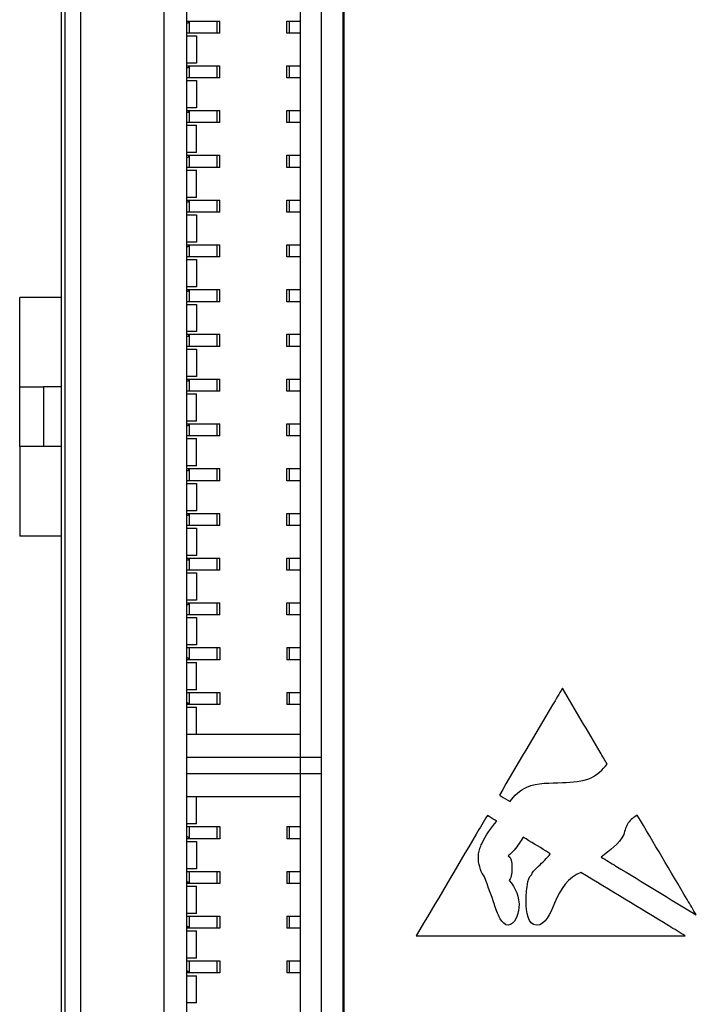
# Model space of a CAD drawing. Header units: inches. Extents: x 0 to 34, y 0 to 22.
# Tile 10 of 59: x 6.698 to 7.144, y 8.444 to 9.094. Entities that reach past the tile are written whole.
import ezdxf

# ---------------------------------------------------------------- set-up
doc = ezdxf.new("R2010")
doc.units = ezdxf.units.IN
doc.header["$LTSCALE"] = 1.87
doc.header["$MEASUREMENT"] = 0
doc.layers.get('0').update_dxf_attribs({"linetype": 'CONTINUOUS'})
doc.layers.add('DATUMCURVES', color=7, linetype='CONTINUOUS')

msp = doc.modelspace()

# ---------------------------------------------------------------- linework, layer by layer
at = {"color": 7, "linetype": 'CONTINUOUS'}
for p, q in [((6.72774, 5.93583), (6.72774, 11.00213)), ((6.73774, 10.97198), (6.73771, 5.96568)), ((6.72526, 6.66897), (6.72526, 10.26895)), ((6.79274, 10.21398), (6.79272, 6.72368)), ((6.91172, 6.72368), (6.91174, 10.21398)), ((6.80774, 10.19913), (6.80774, 6.73834)), ((6.88274, 10.19913), (6.88274, 6.73834)), ((6.89674, 6.73834), (6.89674, 10.19913)), ((6.80774, 9.09301), (6.82959, 9.09301)), ((6.8098, 9.09301), (6.80965, 9.0928)), ((6.80965, 9.08524), (6.80965, 9.0928)), ((6.82779, 9.09301), (6.82779, 9.08502)), ((6.82959, 9.08502), (6.82959, 9.09301)), ((6.87389, 9.08502), (6.87389, 9.09301)), ((6.8739, 9.09301), (6.88274, 9.09301)), ((6.87569, 9.08502), (6.87569, 9.09301)), ((6.82959, 9.08502), (6.80774, 9.08502)), ((6.80774, 9.08326), (6.81434, 9.08326)), ((6.80965, 9.08524), (6.8098, 9.08502)), ((6.81434, 9.08326), (6.81434, 9.06525)), ((6.88274, 9.08502), (6.8739, 9.08502)), ((6.81434, 9.06525), (6.80774, 9.06525)), ((6.80774, 9.06348), (6.82959, 9.06349)), ((6.8098, 9.06348), (6.80965, 9.06327)), ((6.80965, 9.05571), (6.80965, 9.06327)), ((6.82779, 9.06349), (6.82779, 9.05549)), ((6.82959, 9.05549), (6.82959, 9.06349)), ((6.87389, 9.05549), (6.87389, 9.06349)), ((6.8739, 9.06349), (6.88274, 9.06349)), ((6.87569, 9.05549), (6.87569, 9.06349)), ((6.82959, 9.05549), (6.80774, 9.05549)), ((6.80965, 9.05571), (6.8098, 9.05549)), ((6.88274, 9.05549), (6.8739, 9.05549)), ((6.80774, 9.05373), (6.81434, 9.05373)), ((6.81434, 9.05373), (6.81434, 9.03572)), ((6.81434, 9.03572), (6.80774, 9.03572)), ((6.80774, 9.03396), (6.82959, 9.03396)), ((6.8098, 9.03396), (6.80965, 9.03374)), ((6.80965, 9.02618), (6.80965, 9.03374)), ((6.82779, 9.03396), (6.82779, 9.02597)), ((6.82959, 9.02597), (6.82959, 9.03396)), ((6.87389, 9.02597), (6.87389, 9.03396)), ((6.8739, 9.03396), (6.88274, 9.03396)), ((6.87569, 9.02597), (6.87569, 9.03396)), ((6.82959, 9.02597), (6.80774, 9.02597)), ((6.80774, 9.0242), (6.81434, 9.0242)), ((6.80965, 9.02618), (6.8098, 9.02597)), ((6.81434, 9.00619), (6.81434, 9.0242)), ((6.88274, 9.02597), (6.8739, 9.02597)), ((6.81434, 9.00619), (6.80774, 9.00619)), ((6.80774, 9.00443), (6.82959, 9.00443)), ((6.8098, 9.00443), (6.80965, 9.00421)), ((6.80965, 8.99665), (6.80965, 9.00421)), ((6.82779, 9.00443), (6.82779, 8.99644)), ((6.82959, 8.99644), (6.82959, 9.00443)), ((6.87389, 8.99644), (6.87389, 9.00443)), ((6.8739, 9.00443), (6.88274, 9.00443)), ((6.87569, 8.99644), (6.87569, 9.00443)), ((6.82959, 8.99644), (6.80774, 8.99644)), ((6.80774, 8.99468), (6.81434, 8.99468)), ((6.80965, 8.99665), (6.8098, 8.99644)), ((6.81434, 8.97666), (6.81434, 8.99468)), ((6.88274, 8.99644), (6.8739, 8.99644)), ((6.81434, 8.97666), (6.80774, 8.97666)), ((6.80774, 8.9749), (6.82959, 8.9749)), ((6.8098, 8.9749), (6.80965, 8.97469)), ((6.80965, 8.96713), (6.80965, 8.97469)), ((6.82779, 8.9749), (6.82779, 8.96691)), ((6.82959, 8.96691), (6.82959, 8.9749)), ((6.87389, 8.96691), (6.87389, 8.9749)), ((6.8739, 8.9749), (6.88274, 8.9749)), ((6.87569, 8.96691), (6.87569, 8.9749)), ((6.82959, 8.96691), (6.80774, 8.96691)), ((6.80774, 8.96515), (6.81434, 8.96515)), ((6.80965, 8.96713), (6.8098, 8.96691)), ((6.81434, 8.96515), (6.81434, 8.94714)), ((6.88274, 8.96691), (6.8739, 8.96691)), ((6.81434, 8.94714), (6.80774, 8.94714)), ((6.80774, 8.94537), (6.82959, 8.94538)), ((6.8098, 8.94537), (6.80965, 8.94516)), ((6.80965, 8.9376), (6.80965, 8.94516)), ((6.82779, 8.94538), (6.82779, 8.93738)), ((6.82959, 8.93738), (6.82959, 8.94538)), ((6.87389, 8.93738), (6.87389, 8.94538)), ((6.8739, 8.94538), (6.88274, 8.94537)), ((6.87569, 8.93738), (6.87569, 8.94538)), ((6.82959, 8.93738), (6.80774, 8.93738)), ((6.80774, 8.93562), (6.81434, 8.93562)), ((6.80965, 8.9376), (6.8098, 8.93738)), ((6.81434, 8.93562), (6.81434, 8.91761)), ((6.88274, 8.93738), (6.8739, 8.93738)), ((6.81434, 8.91761), (6.80774, 8.91761)), ((6.80774, 8.91585), (6.82959, 8.91585)), ((6.8098, 8.91585), (6.80965, 8.91563)), ((6.80965, 8.90807), (6.80965, 8.91563)), ((6.82779, 8.91585), (6.82779, 8.90786)), ((6.82959, 8.90786), (6.82959, 8.91585)), ((6.87389, 8.90786), (6.87389, 8.91585)), ((6.8739, 8.91585), (6.88274, 8.91585)), ((6.87569, 8.90786), (6.87569, 8.91585)), ((6.6977, 8.81227), (6.6977, 8.91069)), ((6.72526, 8.91069), (6.6977, 8.91069)), ((6.82959, 8.90786), (6.80774, 8.90785)), ((6.80774, 8.90609), (6.81434, 8.90609)), ((6.80965, 8.90807), (6.8098, 8.90785)), ((6.81434, 8.90609), (6.81434, 8.88808)), ((6.88274, 8.90786), (6.8739, 8.90786)), ((6.81434, 8.88808), (6.80774, 8.88808)), ((6.80774, 8.88632), (6.82959, 8.88632)), ((6.8098, 8.88632), (6.80965, 8.8861)), ((6.82779, 8.88632), (6.82779, 8.87833)), ((6.82959, 8.87833), (6.82959, 8.88632)), ((6.87389, 8.87833), (6.87389, 8.88632)), ((6.8739, 8.88632), (6.88274, 8.88632)), ((6.87569, 8.87833), (6.87569, 8.88632)), ((6.80965, 8.87854), (6.80965, 8.8861)), ((6.82959, 8.87833), (6.80774, 8.87833)), ((6.80774, 8.87657), (6.81434, 8.87657)), ((6.80965, 8.87854), (6.8098, 8.87833)), ((6.81434, 8.87657), (6.81434, 8.85855)), ((6.88274, 8.87833), (6.8739, 8.87833)), ((6.81434, 8.85855), (6.80774, 8.85855)), ((6.80774, 8.85679), (6.82959, 8.85679)), ((6.8098, 8.85679), (6.80965, 8.85658)), ((6.80965, 8.84902), (6.80965, 8.85658)), ((6.82779, 8.85679), (6.82779, 8.8488)), ((6.82959, 8.8488), (6.82959, 8.85679)), ((6.87389, 8.8488), (6.87389, 8.85679)), ((6.8739, 8.85679), (6.88274, 8.85679)), ((6.87569, 8.8488), (6.87569, 8.85679)), ((6.6977, 8.85164), (6.71345, 8.85164)), ((6.71345, 8.85164), (6.71345, 8.81227)), ((6.72526, 8.85164), (6.71345, 8.85164)), ((6.82959, 8.8488), (6.80774, 8.8488)), ((6.80965, 8.84902), (6.8098, 8.8488)), ((6.88274, 8.8488), (6.8739, 8.8488)), ((6.80774, 8.84704), (6.81434, 8.84704)), ((6.81434, 8.82902), (6.81434, 8.84704)), ((6.81434, 8.82902), (6.80774, 8.82902)), ((6.80774, 8.82726), (6.82959, 8.82726)), ((6.8098, 8.82726), (6.80965, 8.82705)), ((6.80965, 8.81949), (6.80965, 8.82705)), ((6.82779, 8.82726), (6.82779, 8.81927)), ((6.82959, 8.81927), (6.82959, 8.82726)), ((6.87389, 8.81927), (6.87389, 8.82726)), ((6.8739, 8.82726), (6.88274, 8.82726)), ((6.87569, 8.81927), (6.87569, 8.82726)), ((6.82959, 8.81927), (6.80774, 8.81927)), ((6.80774, 8.81752), (6.81434, 8.81752)), ((6.80965, 8.81949), (6.8098, 8.81927)), ((6.81434, 8.79951), (6.81434, 8.81752)), ((6.88274, 8.81927), (6.8739, 8.81927)), ((6.6977, 8.81227), (6.6977, 8.75321)), ((6.72526, 8.81227), (6.6977, 8.81227)), ((6.81434, 8.79951), (6.80774, 8.79951)), ((6.80774, 8.79774), (6.82959, 8.79774)), ((6.8098, 8.79774), (6.80965, 8.79752)), ((6.80965, 8.78996), (6.80965, 8.79752)), ((6.82779, 8.79774), (6.82779, 8.78975)), ((6.82959, 8.78975), (6.82959, 8.79774)), ((6.87389, 8.78975), (6.87389, 8.79774)), ((6.8739, 8.79774), (6.88274, 8.79774)), ((6.87569, 8.78975), (6.87569, 8.79774)), ((6.82959, 8.78975), (6.80774, 8.78974)), ((6.80965, 8.78996), (6.8098, 8.78974)), ((6.88274, 8.78974), (6.8739, 8.78975)), ((6.80774, 8.788), (6.81434, 8.788)), ((6.81434, 8.788), (6.81434, 8.76998)), ((6.81434, 8.76998), (6.80774, 8.76998)), ((6.80774, 8.76821), (6.82959, 8.76821)), ((6.8098, 8.76821), (6.80965, 8.76799)), ((6.80965, 8.76043), (6.80965, 8.76799)), ((6.82779, 8.76821), (6.82779, 8.76022)), ((6.82959, 8.76022), (6.82959, 8.76821)), ((6.87389, 8.76022), (6.87389, 8.76821)), ((6.8739, 8.76821), (6.88274, 8.76821)), ((6.87569, 8.76022), (6.87569, 8.76821)), ((6.82959, 8.76022), (6.80774, 8.76022)), ((6.80774, 8.75847), (6.81434, 8.75847)), ((6.80965, 8.76043), (6.8098, 8.76022)), ((6.81434, 8.75847), (6.81434, 8.74045)), ((6.88274, 8.76022), (6.8739, 8.76022)), ((6.72526, 8.75321), (6.6977, 8.75321)), ((6.81434, 8.74045), (6.80774, 8.74045)), ((6.80774, 8.73868), (6.82959, 8.73868)), ((6.8098, 8.73868), (6.80965, 8.73846)), ((6.80965, 8.73091), (6.80965, 8.73846)), ((6.82779, 8.73868), (6.82779, 8.73069)), ((6.82959, 8.73069), (6.82959, 8.73868)), ((6.87389, 8.73069), (6.87389, 8.73868)), ((6.8739, 8.73868), (6.88274, 8.73868)), ((6.87569, 8.73069), (6.87569, 8.73868)), ((6.82959, 8.73069), (6.80774, 8.73069)), ((6.80965, 8.73091), (6.8098, 8.73069)), ((6.88274, 8.73069), (6.8739, 8.73069)), ((6.80774, 8.72894), (6.81434, 8.72894)), ((6.81434, 8.72894), (6.81434, 8.71093)), ((6.81434, 8.71093), (6.80774, 8.71093)), ((6.80774, 8.70915), (6.82959, 8.70915)), ((6.8098, 8.70915), (6.80965, 8.70894)), ((6.80965, 8.70138), (6.80965, 8.70894)), ((6.82779, 8.70915), (6.82779, 8.70116)), ((6.82959, 8.70116), (6.82959, 8.70915)), ((6.87389, 8.70116), (6.87389, 8.70915)), ((6.8739, 8.70915), (6.88274, 8.70915)), ((6.87569, 8.70116), (6.87569, 8.70915)), ((6.82959, 8.70116), (6.80774, 8.70116)), ((6.80774, 8.69941), (6.81434, 8.69941)), ((6.80965, 8.70138), (6.8098, 8.70116)), ((6.81434, 8.69941), (6.81434, 8.6814)), ((6.88274, 8.70116), (6.8739, 8.70116)), ((6.81434, 8.6814), (6.80774, 8.6814)), ((6.80774, 8.67965), (6.82959, 8.67965)), ((6.80965, 8.67943), (6.8098, 8.67965)), ((6.80965, 8.67187), (6.80965, 8.67943)), ((6.82779, 8.67965), (6.82779, 8.67166)), ((6.82959, 8.67965), (6.82959, 8.67166)), ((6.87389, 8.67965), (6.87389, 8.67166)), ((6.8739, 8.67965), (6.88274, 8.67965)), ((6.87569, 8.67166), (6.87569, 8.67965)), ((6.82959, 8.67166), (6.80774, 8.67166)), ((6.80774, 8.66989), (6.81434, 8.66989)), ((6.8098, 8.67166), (6.80969, 8.67182)), ((6.81434, 8.65187), (6.81434, 8.66989)), ((6.88274, 8.67166), (6.8739, 8.67166)), ((6.81434, 8.65187), (6.80774, 8.65187)), ((6.80774, 8.65012), (6.82959, 8.65012)), ((6.80965, 8.64991), (6.8098, 8.65012)), ((6.80965, 8.64235), (6.80965, 8.64991)), ((6.82779, 8.65012), (6.82779, 8.64213)), ((6.82959, 8.65012), (6.82959, 8.64213)), ((6.87389, 8.65012), (6.87389, 8.64213)), ((6.8739, 8.65012), (6.88274, 8.65012)), ((6.87569, 8.64213), (6.87569, 8.65012)), ((6.82959, 8.64213), (6.80774, 8.64213)), ((6.80774, 8.64036), (6.81434, 8.64036)), ((6.8098, 8.64213), (6.80969, 8.64229)), ((6.81434, 8.62235), (6.81434, 8.64036)), ((6.88274, 8.64213), (6.8739, 8.64213)), ((6.88274, 8.62235), (6.80774, 8.62235)), ((6.80774, 8.60735), (6.89674, 8.60735)), ((6.89674, 8.59631), (6.80774, 8.59631)), ((6.80774, 8.58131), (6.88274, 8.58131)), ((6.81434, 8.56329), (6.81434, 8.58131)), ((6.81434, 8.56329), (6.80774, 8.56329)), ((6.80774, 8.56154), (6.82959, 8.56154)), ((6.80965, 8.56132), (6.8098, 8.56154)), ((6.82779, 8.56154), (6.82779, 8.55355)), ((6.82959, 8.56154), (6.82959, 8.55355)), ((6.87389, 8.56154), (6.87389, 8.55355)), ((6.8739, 8.56154), (6.88274, 8.56154)), ((6.87569, 8.55355), (6.87569, 8.56154)), ((6.80965, 8.55376), (6.80965, 8.56132)), ((6.82959, 8.55355), (6.80774, 8.55355)), ((6.80774, 8.55179), (6.81434, 8.55179)), ((6.8098, 8.55355), (6.80969, 8.55371)), ((6.81434, 8.55179), (6.81434, 8.53377)), ((6.88274, 8.55355), (6.8739, 8.55355)), ((6.81434, 8.53377), (6.80774, 8.53377)), ((6.80774, 8.53201), (6.82959, 8.53201)), ((6.80965, 8.5318), (6.8098, 8.53201)), ((6.80965, 8.52424), (6.80965, 8.5318)), ((6.82779, 8.53201), (6.82779, 8.52402)), ((6.82959, 8.53201), (6.82959, 8.52402)), ((6.87389, 8.53201), (6.87389, 8.52402)), ((6.8739, 8.53201), (6.88274, 8.53201)), ((6.87569, 8.52402), (6.87569, 8.53201)), ((6.82959, 8.52402), (6.80774, 8.52402)), ((6.8098, 8.52402), (6.80969, 8.52418)), ((6.88274, 8.52402), (6.8739, 8.52402)), ((6.80774, 8.52226), (6.81434, 8.52226)), ((6.81434, 8.50425), (6.81434, 8.52226)), ((6.81434, 8.50425), (6.80774, 8.50425)), ((6.80774, 8.50248), (6.82959, 8.50249)), ((6.80965, 8.50227), (6.8098, 8.50248)), ((6.80965, 8.49471), (6.80965, 8.50227)), ((6.82779, 8.50249), (6.82779, 8.49449)), ((6.82959, 8.50249), (6.82959, 8.49449)), ((6.87389, 8.50249), (6.87389, 8.49449)), ((6.8739, 8.50249), (6.88274, 8.50249)), ((6.87569, 8.49449), (6.87569, 8.50249)), ((6.82959, 8.49449), (6.80774, 8.49449)), ((6.80774, 8.49273), (6.81434, 8.49273)), ((6.8098, 8.49449), (6.80969, 8.49466)), ((6.81434, 8.47472), (6.81434, 8.49273)), ((6.88274, 8.49449), (6.8739, 8.49449)), ((6.81434, 8.47472), (6.80774, 8.47472)), ((6.80774, 8.47296), (6.82959, 8.47296)), ((6.80965, 8.47274), (6.8098, 8.47296)), ((6.80965, 8.46518), (6.80965, 8.47274)), ((6.82779, 8.47296), (6.82779, 8.46497)), ((6.82959, 8.47296), (6.82959, 8.46497)), ((6.87389, 8.47296), (6.87389, 8.46497)), ((6.8739, 8.47296), (6.88274, 8.47296)), ((6.87569, 8.46497), (6.87569, 8.47296)), ((6.82959, 8.46497), (6.80774, 8.46497)), ((6.8098, 8.46497), (6.80969, 8.46513)), ((6.88274, 8.46497), (6.8739, 8.46497)), ((6.80774, 8.4632), (6.81434, 8.4632)), ((6.81434, 8.44519), (6.81434, 8.4632)), ((6.81434, 8.44519), (6.80774, 8.44519))]:
    msp.add_line(p, q, dxfattribs=at)
for points, knots in [([(6.80777, 9.09147), (6.80805, 9.09157), (6.80877, 9.09191), (6.80941, 9.09244), (6.80969, 9.09285)], [0, 0, 0, 0, 0.375508, 1, 1, 1, 1]), ([(6.80777, 9.06194), (6.80805, 9.06204), (6.80877, 9.06238), (6.80941, 9.06291), (6.80969, 9.06332)], [0, 0, 0, 0, 0.375508, 1, 1, 1, 1]), ([(6.80777, 9.03241), (6.80805, 9.03252), (6.80877, 9.03285), (6.80941, 9.03339), (6.80969, 9.03379)], [0, 0, 0, 0, 0.375508, 1, 1, 1, 1]), ([(6.80777, 9.00289), (6.80805, 9.00299), (6.80877, 9.00333), (6.80941, 9.00386), (6.80969, 9.00427)], [0, 0, 0, 0, 0.375508, 1, 1, 1, 1]), ([(6.80777, 8.97336), (6.80805, 8.97346), (6.80877, 8.9738), (6.80941, 8.97433), (6.80969, 8.97474)], [0, 0, 0, 0, 0.375508, 1, 1, 1, 1]), ([(6.80777, 8.94383), (6.80805, 8.94393), (6.80877, 8.94427), (6.80941, 8.9448), (6.80969, 8.94521)], [0, 0, 0, 0, 0.375508, 1, 1, 1, 1]), ([(6.80777, 8.9143), (6.80805, 8.91441), (6.80877, 8.91474), (6.80941, 8.91528), (6.80969, 8.91568)], [0, 0, 0, 0, 0.375508, 1, 1, 1, 1]), ([(6.80777, 8.88477), (6.80805, 8.88488), (6.80877, 8.88522), (6.80941, 8.88575), (6.80969, 8.88616)], [0, 0, 0, 0, 0.375508, 1, 1, 1, 1]), ([(6.80777, 8.85525), (6.80805, 8.85535), (6.80877, 8.85569), (6.80941, 8.85622), (6.80969, 8.85663)], [0, 0, 0, 0, 0.375508, 1, 1, 1, 1]), ([(6.80777, 8.82572), (6.80805, 8.82582), (6.80877, 8.82616), (6.80941, 8.82669), (6.80969, 8.8271)], [0, 0, 0, 0, 0.375508, 1, 1, 1, 1]), ([(6.80777, 8.79619), (6.80805, 8.7963), (6.80877, 8.79663), (6.80941, 8.79717), (6.80969, 8.79757)], [0, 0, 0, 0, 0.375508, 1, 1, 1, 1]), ([(6.80777, 8.76666), (6.80805, 8.76677), (6.80877, 8.76711), (6.80941, 8.76764), (6.80969, 8.76805)], [0, 0, 0, 0, 0.375508, 1, 1, 1, 1]), ([(6.80777, 8.73714), (6.80805, 8.73724), (6.80877, 8.73758), (6.80941, 8.73811), (6.80969, 8.73852)], [0, 0, 0, 0, 0.375508, 1, 1, 1, 1]), ([(6.80777, 8.70761), (6.80805, 8.70771), (6.80877, 8.70805), (6.80941, 8.70858), (6.80969, 8.70899)], [0, 0, 0, 0, 0.375508, 1, 1, 1, 1]), ([(6.80777, 8.6732), (6.80805, 8.6731), (6.80877, 8.67276), (6.80941, 8.67223), (6.80969, 8.67182)], [0, 0, 0, 0, 0.374177, 1, 1, 1, 1]), ([(6.80777, 8.64368), (6.80805, 8.64357), (6.80877, 8.64323), (6.80941, 8.6427), (6.80969, 8.64229)], [0, 0, 0, 0, 0.374177, 1, 1, 1, 1]), ([(6.80777, 8.55509), (6.80805, 8.55499), (6.80877, 8.55465), (6.80941, 8.55412), (6.80969, 8.55371)], [0, 0, 0, 0, 0.374177, 1, 1, 1, 1]), ([(6.80777, 8.52556), (6.80805, 8.52546), (6.80877, 8.52512), (6.80941, 8.52459), (6.80969, 8.52418)], [0, 0, 0, 0, 0.374177, 1, 1, 1, 1]), ([(6.80777, 8.49604), (6.80805, 8.49593), (6.80877, 8.4956), (6.80941, 8.49506), (6.80969, 8.49466)], [0, 0, 0, 0, 0.374177, 1, 1, 1, 1]), ([(6.80777, 8.46651), (6.80805, 8.46641), (6.80877, 8.46607), (6.80941, 8.46554), (6.80969, 8.46513)], [0, 0, 0, 0, 0.374177, 1, 1, 1, 1])]:
    msp.add_open_spline(points, degree=3, knots=knots, dxfattribs=at)
at = {"layer": 'DATUMCURVES', "color": 40, "linetype": 'CONTINUOUS'}
for points, knots in [([(6.73774, 10.96999, 3.27326), (6.73774, 10.70935, 3.27326), (6.73773, 9.04124, 3.27326), (6.73772, 7.37314, 3.27326), (6.73771, 5.96568, 3.27326)], [0, 0, 0, 0, 0.15625, 1, 1, 1, 1]), ([(6.79268, 10.21246, 3.27326), (6.79268, 10.03073, 3.27326), (6.79268, 8.86765, 3.27326), (6.79267, 7.70457, 3.27326), (6.79266, 6.72322, 3.27326)], [0, 0, 0, 0, 0.15625, 1, 1, 1, 1]), ([(6.91111, 6.72321, 3.27326), (6.91111, 6.90495, 3.27326), (6.91112, 8.06803, 3.27326), (6.91113, 9.23111, 3.27326), (6.91113, 10.21246, 3.27326)], [0, 0, 0, 0, 0.15625, 1, 1, 1, 1]), ([(7.05561, 8.65279, 3.27326), (7.05345, 8.64912, 3.27326), (7.03959, 8.62565, 3.27326), (7.02572, 8.60217, 3.27326), (7.01403, 8.58236, 3.27326)], [0, 0, 0, 0, 0.15625, 1, 1, 1, 1]), ([(7.08515, 8.60276, 3.27326), (7.08362, 8.60536, 3.27326), (7.07377, 8.62204, 3.27326), (7.06392, 8.63872, 3.27326), (7.05561, 8.65279, 3.27326)], [0, 0, 0, 0, 0.15625, 1, 1, 1, 1]), ([(7.05561, 8.59058, 3.27326), (7.06198, 8.59106, 3.27326), (7.07385, 8.59094, 3.27326), (7.08211, 8.59924, 3.27326), (7.08515, 8.60276, 3.27326)], [0, 0, 0, 0, 0.578804, 1, 1, 1, 1]), ([(7.02112, 8.57803, 3.27326), (7.02371, 8.58212, 3.27326), (7.03413, 8.59121, 3.27326), (7.04772, 8.59014, 3.27326), (7.05561, 8.59058, 3.27326)], [0, 0, 0, 0, 0.379699, 1, 1, 1, 1]), ([(7.01403, 8.58236, 3.27326), (7.0144, 8.58213, 3.27326), (7.01676, 8.58069, 3.27326), (7.01913, 8.57925, 3.27326), (7.02112, 8.57803, 3.27326)], [0, 0, 0, 0, 0.15625, 1, 1, 1, 1]), ([(7.00611, 8.56896, 3.27326), (7.00366, 8.56482, 3.27326), (6.98801, 8.53832, 3.27326), (6.97237, 8.51182, 3.27326), (6.95916, 8.48946, 3.27326)], [0, 0, 0, 0, 0.15625, 1, 1, 1, 1]), ([(7.01233, 8.56516, 3.27326), (7.01201, 8.56536, 3.27326), (7.00993, 8.56662, 3.27326), (7.00786, 8.56789, 3.27326), (7.00611, 8.56896, 3.27326)], [0, 0, 0, 0, 0.15625, 1, 1, 1, 1]), ([(7.105, 8.56915, 3.27326), (7.10279, 8.56774, 3.27326), (7.09822, 8.56441, 3.27326), (7.09684, 8.55898, 3.27326), (7.09606, 8.55636, 3.27326)], [0, 0, 0, 0, 0.489264, 1, 1, 1, 1]), ([(7.14392, 8.50323, 3.27326), (7.1419, 8.50666, 3.27326), (7.12892, 8.52864, 3.27326), (7.11595, 8.55061, 3.27326), (7.105, 8.56915, 3.27326)], [0, 0, 0, 0, 0.15625, 1, 1, 1, 1]), ([(7.00117, 8.54701, 3.27326), (7.00153, 8.54811, 3.27326), (7.00414, 8.55476, 3.27326), (7.00856, 8.56054, 3.27326), (7.01233, 8.56516, 3.27326)], [0, 0, 0, 0, 0.162483, 1, 1, 1, 1]), ([(7.02979, 8.55454, 3.27326), (7.02891, 8.55314, 3.27326), (7.02603, 8.54876, 3.27326), (7.02271, 8.54451, 3.27326), (7.01983, 8.54235, 3.27326)], [0, 0, 0, 0, 0.314824, 1, 1, 1, 1]), ([(7.04765, 8.54366, 3.27326), (7.04672, 8.54423, 3.27326), (7.04077, 8.54785, 3.27326), (7.03481, 8.55148, 3.27326), (7.02979, 8.55454, 3.27326)], [0, 0, 0, 0, 0.15625, 1, 1, 1, 1]), ([(7.00428, 8.52835, 3.27326), (7.00316, 8.52984, 3.27326), (7.00006, 8.53554, 3.27326), (6.99971, 8.54266, 3.27326), (7.00117, 8.54701, 3.27326)], [0, 0, 0, 0, 0.287785, 1, 1, 1, 1]), ([(7.01983, 8.54235, 3.27326), (7.02213, 8.54121, 3.27326), (7.02239, 8.53406, 3.27326), (7.02219, 8.52864, 3.27326), (7.02061, 8.52602, 3.27326)], [0, 0, 0, 0, 0.45511, 1, 1, 1, 1]), ([(7.03539, 8.52991, 3.27326), (7.03613, 8.53214, 3.27326), (7.04103, 8.53644, 3.27326), (7.0454, 8.5406, 3.27326), (7.04765, 8.54366, 3.27326)], [0, 0, 0, 0, 0.38189, 1, 1, 1, 1]), ([(7.08114, 8.54146, 3.27326), (7.08441, 8.53947, 3.27326), (7.10534, 8.52673, 3.27326), (7.12627, 8.51398, 3.27326), (7.14392, 8.50323, 3.27326)], [0, 0, 0, 0, 0.15625, 1, 1, 1, 1]), ([(7.0385, 8.49646, 3.27326), (7.03283, 8.49646, 3.27326), (7.03107, 8.5117, 3.27326), (7.03223, 8.52139, 3.27326), (7.03341, 8.5286, 3.27326), (7.03539, 8.52991, 3.27326)], [0, 0, 0, 0, 0.478648, 0.799565, 1, 1, 1, 1]), ([(7.06782, 8.53136, 3.27326), (7.05949, 8.52807, 3.27326), (7.05115, 8.51542, 3.27326), (7.04473, 8.49646, 3.27326), (7.0385, 8.49646, 3.27326)], [0, 0, 0, 0, 0.589683, 1, 1, 1, 1]), ([(7.13661, 8.48946, 3.27326), (7.13303, 8.49165, 3.27326), (7.1101, 8.50561, 3.27326), (7.08717, 8.51958, 3.27326), (7.06782, 8.53136, 3.27326)], [0, 0, 0, 0, 0.15625, 1, 1, 1, 1]), ([(7.01983, 8.49646, 3.27326), (7.0176, 8.49646, 3.27326), (7.01337, 8.50196, 3.27326), (7.01005, 8.51288, 3.27326), (7.00639, 8.5223, 3.27326), (7.00428, 8.52835, 3.27326)], [0, 0, 0, 0, 0.185031, 0.46899, 1, 1, 1, 1]), ([(7.02061, 8.52602, 3.27326), (7.02471, 8.52116, 3.27326), (7.02955, 8.51096, 3.27326), (7.02429, 8.49721, 3.27326), (7.01983, 8.49646, 3.27326)], [0, 0, 0, 0, 0.584234, 1, 1, 1, 1]), ([(6.95916, 8.48946, 3.27326), (6.96841, 8.48946, 3.27326), (7.02756, 8.48946, 3.27326), (7.08671, 8.48946, 3.27326), (7.13661, 8.48946, 3.27326)], [0, 0, 0, 0, 0.15625, 1, 1, 1, 1])]:
    msp.add_open_spline(points, degree=3, knots=knots, dxfattribs=at)
msp.add_open_spline([(7.09606, 8.55636, 3.27326), (7.09292, 8.55007, 3.27326), (7.08679, 8.54564, 3.27326), (7.08114, 8.54146, 3.27326)], degree=3, dxfattribs=at)

doc.saveas('drawing.dxf')
